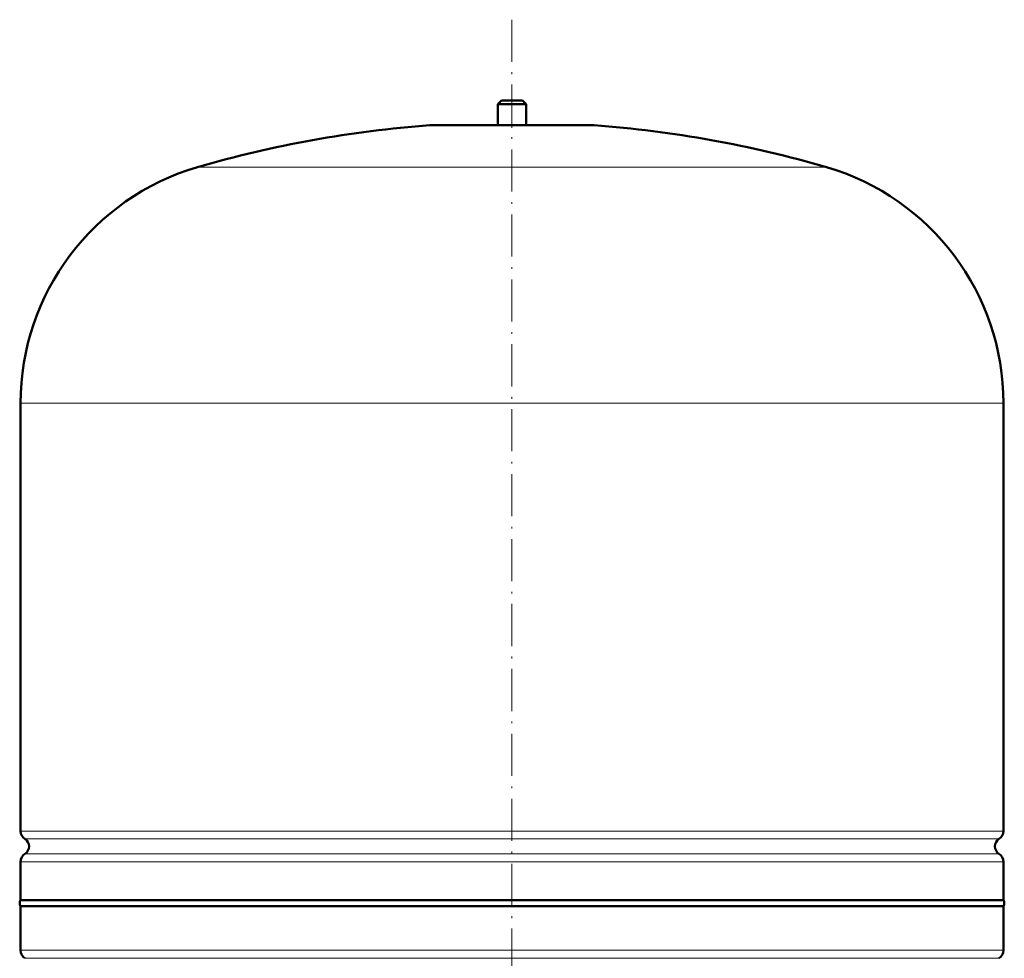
# Model space of a CAD drawing. Extents: x -1438 to 1837, y -1771 to 637.
# Tile 77 of 91: x 741 to 1022, y 174 to 442. Entities that reach past the tile are written whole.
import ezdxf

# ---------------------------------------------------------------- set-up
doc = ezdxf.new("R2010")
doc.units = 0
doc.linetypes.add('DASHDOT', pattern=[18.5, 12, -3, 0.5, -3])

msp = doc.modelspace()

# ---------------------------------------------------------------- linework, layer by layer
at = {"color": 7, "linetype": 'DASHDOT', "lineweight": 18}
msp.add_line((881.75, 441.69), (881.75, -62.6), dxfattribs=at)
at = {"color": 7, "lineweight": 50}
for p, q in [((878.75, 418.62), (877.75, 417.62)), ((878.75, 418.62), (881.75, 418.62)), ((881.75, 418.62), (884.75, 418.62)), ((884.75, 418.62), (885.75, 417.62)), ((877.75, 417.62), (881.75, 417.62)), ((877.75, 417.62), (877.75, 411.62)), ((881.75, 417.62), (885.75, 417.62)), ((885.75, 417.62), (885.75, 411.62)), ((858.75, 411.62), (904.75, 411.62)), ((877.75, 411.62), (858.75, 411.62)), ((904.75, 411.62), (885.75, 411.62)), ((741.75, 210.5), (741.75, 332.46)), ((1021.75, 210.5), (1021.75, 332.46)), ((741.75, 190.82), (741.75, 201.74)), ((1021.75, 190.82), (1021.75, 201.74)), ((741.75, 190.82), (881.75, 190.82)), ((881.75, 190.82), (980.75, 190.82)), ((980.75, 190.82), (1021.75, 190.82)), ((1021.75, 189.12), (741.75, 189.12)), ((741.75, 189.12), (741.75, 176.5)), ((1021.75, 176.5), (1021.75, 189.12))]:
    msp.add_line(p, q, dxfattribs=at)
at = {"color": 7, "linetype": 'DASHDOT', "lineweight": 18, "ltscale": 0.210416}
msp.add_line((881.75, 419.32), (881.75, 410.9), dxfattribs=at)
at = {"color": 7, "lineweight": 18}
for p, q in [((881.75, 411.61), (858.39, 411.61)), ((905.12, 411.61), (881.75, 411.61)), ((881.75, 399.66), (792.15, 399.66)), ((971.35, 399.66), (881.75, 399.66)), ((881.75, 332.46), (741.75, 332.46)), ((1021.75, 332.46), (881.75, 332.46)), ((741.75, 210.5), (881.75, 210.5)), ((881.75, 210.5), (1021.75, 210.5)), ((881.75, 208.23), (743, 208.23)), ((1020.51, 208.23), (881.75, 208.23)), ((743, 204.01), (881.75, 204.01)), ((881.75, 204.01), (1020.51, 204.01)), ((881.75, 201.74), (741.75, 201.74)), ((1021.75, 201.74), (881.75, 201.74)), ((741.75, 176.5), (1021.75, 176.5)), ((743, 174.23), (1020.51, 174.23))]:
    msp.add_line(p, q, dxfattribs=at)
at = {"color": 7, "lineweight": 50}
for centre, radius, start, end in [((881.75, 92.46), 320, 94.1872, 106.2602), ((858.75, 406.62), 5, 89.998, 94.1872), ((904.75, 406.62), 5, 85.8128, 90.002), ((881.75, 92.46), 320, 73.7398, 85.8128), ((811.75, 332.46), 70, 106.2602, 180), ((951.75, 332.46), 70, 0, 73.7398), ((744.45, 210.5), 2.7, 180, 237.421), ((1019.05, 210.5), 2.7, 302.579, 360), ((741.65, 206.12), 2.5, 302.579, 57.421), ((1021.85, 206.12), 2.5, 122.579, 237.421), ((744.45, 201.74), 2.7, 122.579, 180), ((1019.05, 201.74), 2.7, 0, 57.421), ((742.95, 189.97), 1.47, 144.7356, 215.2644), ((1020.55, 189.97), 1.47, 324.7356, 35.2644), ((744.45, 176.5), 2.7, 180, 237.421), ((1019.05, 176.5), 2.7, 302.579, 360)]:
    msp.add_arc(centre, radius, start, end, dxfattribs=at)

doc.saveas('drawing.dxf')
